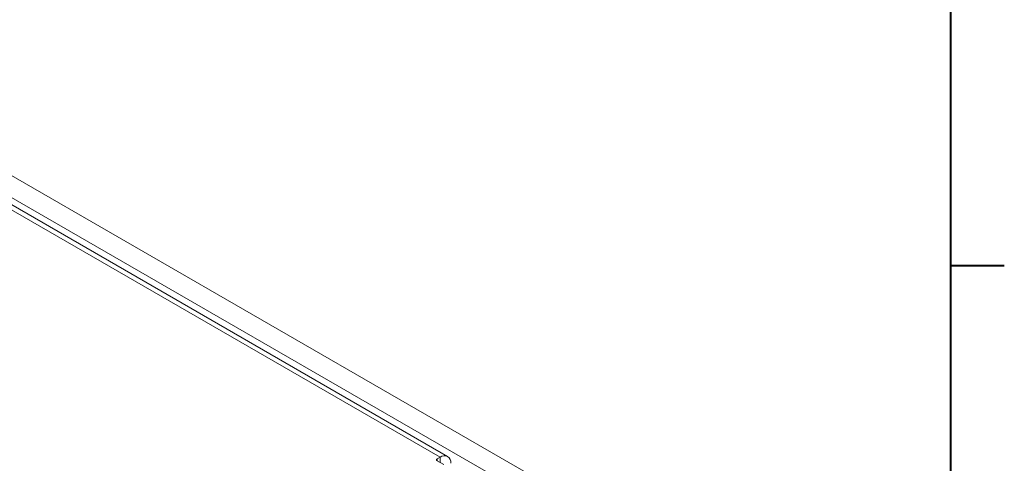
# Model space of a CAD drawing. Header units: inches. Extents: x 0.5 to 21.6, y 0.5 to 16.5.
# Tile 18 of 18: x 16.9 to 21.5, y 11.7 to 13.7. Entities that reach past the tile are written whole.
import ezdxf

# ---------------------------------------------------------------- set-up
doc = ezdxf.new("R2010")
doc.units = ezdxf.units.IN
doc.header["$MEASUREMENT"] = 0
doc.layers.add('2', color=179, linetype='Continuous')

msp = doc.modelspace()

# ---------------------------------------------------------------- linework, layer by layer
at = {"color": 7, "linetype": 'Continuous', "lineweight": 15}
for p, q in [((19.3841, 11.5801), (15.792, 13.6538)), ((19.2957, 11.5291), (15.7036, 13.6027)), ((18.9032, 11.6985), (15.9723, 13.3905)), ((18.9382, 11.7019), (16.0073, 13.3939)), ((18.9032, 11.6985), (18.8891, 11.6903)), ((18.9209, 11.6638), (18.8891, 11.6821))]:
    msp.add_line(p, q, dxfattribs=at)
at = {"color": 8, "linetype": 'Continuous', "lineweight": 15}
for p, q in [((18.8891, 11.6821), (18.8891, 11.6903)), ((18.9032, 11.674), (18.9032, 11.6985))]:
    msp.add_line(p, q, dxfattribs=at)
at = {"color": 7, "linetype": 'Continuous', "lineweight": 15}
for centre, radius, start, end in [((18.8906, 11.6862), 0.00437, 110.7855, 249.2145), ((18.9226, 11.6748), 0.0306, 350.7858, 129.2035)]:
    msp.add_arc(centre, radius, start, end, dxfattribs=at)
at = {"layer": '2', "color": 7, "linetype": 'Continuous', "lineweight": 40}
for p, q in [((21.275, 16.275), (21.275, 0.775)), ((21.525, 12.5875), (21.275, 12.5875))]:
    msp.add_line(p, q, dxfattribs=at)

doc.saveas('drawing.dxf')
